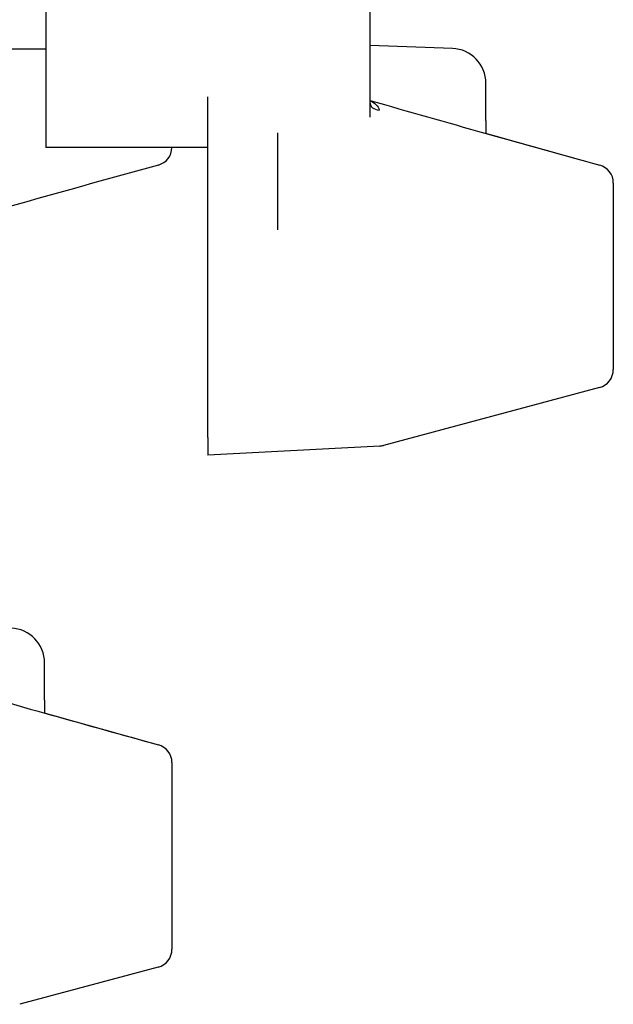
# Model space of a CAD drawing. Header units: inches. Extents: x 24 to 1128, y -94 to 748.
# Tile 45 of 256: x 321.41 to 322.42, y 206.38 to 208.06. Entities that reach past the tile are written whole.
import ezdxf

# ---------------------------------------------------------------- set-up
doc = ezdxf.new("R2010")
doc.units = ezdxf.units.IN
doc.header["$LTSCALE"] = 32
doc.header["$MEASUREMENT"] = 0
doc.layers.add('Visible (ANSI)', color=7, linetype='Continuous', lineweight=30)

msp = doc.modelspace()

# ---------------------------------------------------------------- linework, layer by layer
at = {"layer": 'Visible (ANSI)'}
for p, q in [((322.00506, 207.89019), (322.00506, 208.71108)), ((321.45388, 208.20221), (321.45388, 207.83856)), ((322.14491, 208.0066), (322.00506, 208.01149)), ((321.45388, 208.00536), (321.35149, 208.00536)), ((322.20191, 207.88448), (322.20191, 207.94758)), ((321.72947, 207.91879), (321.72947, 207.92461)), ((321.72947, 207.63549), (321.72947, 207.91879)), ((322.20191, 207.88448), (322.20191, 207.86247)), ((321.84758, 207.86364), (321.84758, 207.69847)), ((321.72947, 207.83856), (321.45388, 207.83856)), ((322.41844, 207.77821), (322.41844, 207.46152)), ((321.72947, 207.62657), (321.72947, 207.63549)), ((321.72947, 207.34619), (321.72947, 207.62657)), ((322.3951, 207.4311), (322.02794, 207.33272)), ((321.72947, 207.34619), (321.72947, 207.31639)), ((322.02144, 207.33169), (321.72947, 207.31639)), ((321.45191, 206.90048), (321.45191, 206.96358)), ((321.45191, 206.90048), (321.45191, 206.87847)), ((321.66844, 206.79421), (321.66844, 206.47752)), ((321.6451, 206.4471), (321.40966, 206.38401))]:
    msp.add_line(p, q, dxfattribs=at)
for centre, radius, start, end in [((322.14285, 207.94758), 0.05906, 0, 88), ((321.63695, 207.83907), 0.0315, 285.47006, 359.08277), ((322.38695, 207.77821), 0.0315, 0, 74.52994), ((322.38695, 207.46152), 0.0315, 285, 0), ((322.01979, 207.36314), 0.0315, 273, 285), ((321.39285, 206.96358), 0.05906, 0, 88), ((321.63695, 206.79421), 0.0315, 0, 74.52994), ((321.63695, 206.47752), 0.0315, 285, 0)]:
    msp.add_arc(centre, radius, start, end, dxfattribs=at)
for centre, major_axis, ratio, start_param, end_param in [((322.02474, 207.91353), (-0.01969, 0), 0.6085114, 0, 1.3468961), ((321.63695, 207.83907), (0.0084, -0.03035), 0.0644233, 6.2819893, 6.2831852), ((321.63695, 207.83907), (0.0084, -0.03035), 0.0644233, 6.2831625, 6.2831852), ((322.38695, 207.77821), (0.0084, 0.03035), 0.0644233, 0.0000001, 0.001196), ((322.38695, 207.77821), (0.0084, 0.03035), 0.0644233, 0.0000229, 0.001196), ((321.63695, 206.79421), (0.0084, 0.03035), 0.0644233, 0.0000001, 0.001196), ((321.63695, 206.79421), (0.0084, 0.03035), 0.0644233, 0.0000229, 0.001196)]:
    msp.add_ellipse(centre, major_axis=major_axis, ratio=ratio, start_param=start_param, end_param=end_param, dxfattribs=at)
for points in [[(322.00506, 207.9183), (322.13496, 207.88104), (322.2651, 207.84461), (322.39534, 207.80856)], [(322.00506, 207.91786), (322.01315, 207.91432), (322.01946, 207.90885), (322.02037, 207.90185)], [(322.2011, 207.8627), (322.26581, 207.84452), (322.33055, 207.82649), (322.39532, 207.80857)], [(321.64534, 207.80871), (321.54601, 207.78122), (321.44673, 207.7535), (321.34758, 207.72536)], [(321.27887, 206.92748), (321.40086, 206.89259), (321.52306, 206.85841), (321.64534, 206.82456)], [(321.4511, 206.8787), (321.51581, 206.86052), (321.58055, 206.84249), (321.64532, 206.82457)]]:
    msp.add_open_spline(points, degree=3, dxfattribs=at)
for points, knots in [([(322.20104, 207.86299), (322.20104, 207.86299), (322.20107, 207.86293), (322.20121, 207.86278), (322.20136, 207.86266), (322.20145, 207.8626)], [0.047127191, 0.047127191, 0.047127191, 0.047127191, 0.058477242, 0.058477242, 0.073474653, 0.073474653, 0.073474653, 0.073474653]), ([(321.45104, 206.87899), (321.45104, 206.87899), (321.45107, 206.87893), (321.45121, 206.87878), (321.45136, 206.87866), (321.45145, 206.8786)], [0.047127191, 0.047127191, 0.047127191, 0.047127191, 0.058477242, 0.058477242, 0.073474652, 0.073474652, 0.073474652, 0.073474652])]:
    msp.add_open_spline(points, degree=3, knots=knots, dxfattribs=at)

doc.saveas('drawing.dxf')
